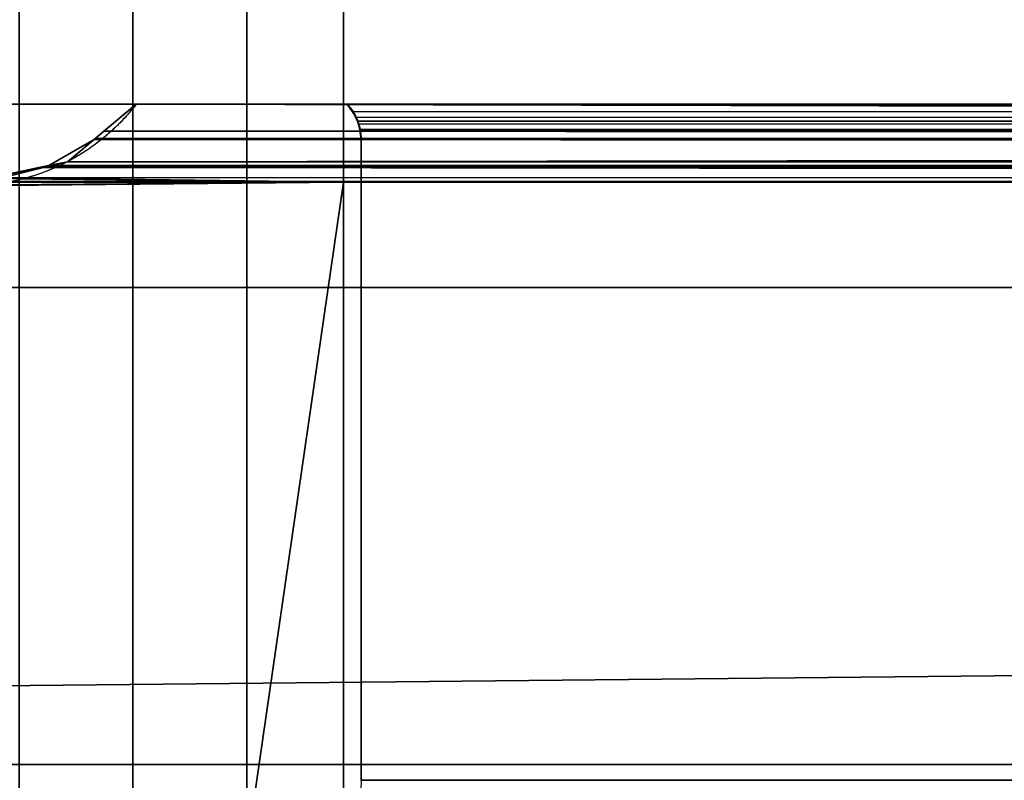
# Model space of a CAD drawing. Header units: millimetres. Extents: x -322 to 8072, y -96 to 57.
# Tile 256 of 256: x 7115 to 7138, y -38 to -20. Entities that reach past the tile are written whole.
import ezdxf

# ---------------------------------------------------------------- set-up
doc = ezdxf.new("R2010")
doc.units = ezdxf.units.MM
doc.layers.add('151', color=7, linetype='Continuous', true_color=0xffffff)

# ---------------------------------------------------------------- blocks, each defined once
blk = doc.blocks.new('UG_SURFACE_016')
at = {"layer": '151', "color": 252, "linetype": 'Continuous', "lineweight": 35}
for points in [[(8059, 0, 2017), (6941, 0, 2017), (6941, -26, 2017), (8059, -26, 2017)], [(7115.092, 0, 1415.507), (7115.092, -39.3, 1415.507), (7117.787, -39.3, 1414.95), (7117.787, 0, 1414.95)], [(7117.787, 0, 1897.05), (7117.787, -39.3, 1897.05), (7115.092, -39.3, 1896.493), (7115.092, 0, 1896.493)], [(7117.787, 0, 1414.95), (7117.787, -39.3, 1414.95), (7120.489, -39.3, 1415.475), (7120.489, 0, 1415.475)], [(7120.489, 0, 1896.525), (7120.489, -39.3, 1896.525), (7117.787, -39.3, 1897.05), (7117.787, 0, 1897.05)], [(7120.489, 0, 1415.475), (7120.489, -39.3, 1415.475), (7122.779, -23.5, 1417), (7122.779, -15.8, 1417)], [(7122.779, -15.8, 1895), (7122.779, -23.5, 1895), (7120.489, -39.3, 1896.525), (7120.489, 0, 1896.525)], [(6941, -26), (6941, -2), (8059, -2), (8059, -26)], [(7122.779, -15.8, 1895), (7877.221, -15.8, 1895), (7877.221, -23.5, 1895), (7122.779, -23.5, 1895)], [(7500, -15.8, 1417), (7122.779, -15.8, 1417), (7122.779, -23.5, 1417), (7500, -23.5, 1417)], [(7114, -17.65, 1894), (7114, -21.65, 1894), (7886, -21.65, 1894), (7886, -17.65, 1894)], [(7886, -17.65, 1418), (7886, -21.65, 1418), (7114, -21.65, 1418), (7114, -17.65, 1418)], [(7886, -21.65, 1894), (7114, -21.65, 1894), (7117.871, -21.65, 1890.128), (7882.129, -21.65, 1890.128)], [(7114, -21.65, 1894), (7114, -21.65, 1418), (7117.871, -21.65, 1421.872), (7117.871, -21.65, 1890.128)], [(7500, -21.65, 1421.872), (7117.871, -21.65, 1421.872), (7114, -21.65, 1418), (7886, -21.65, 1418)], [(7116.868, -22.49, 1891.132), (7117.104, -22.293, 1890.896), (7117.871, -21.65, 1421.872), (7116.898, -22.465, 1420.898)], [(7500, -22.545, 1420.868), (7116.898, -22.465, 1420.898), (7117.871, -21.65, 1421.872)], [(7117.104, -22.293, 1890.896), (7117.871, -21.65, 1890.128), (7117.871, -21.65, 1421.872)], [(7117.871, -21.65, 1890.128), (7117.104, -22.293, 1890.896), (7882.895, -22.329, 1890.895)], [(7117.871, -21.65, 1421.872), (7500, -21.65, 1421.872), (7500, -22.545, 1420.868)], [(7882.895, -22.329, 1890.895), (7882.129, -21.65, 1890.128), (7117.871, -21.65, 1890.128)], [(7123.013, -21.833, 1884.987), (7122.87, -21.65, 1885.13), (7877.13, -21.65, 1885.13)], [(7123.085, -21.964, 1427.085), (7122.87, -21.65, 1885.13), (7123.013, -21.833, 1884.987)], [(7123.085, -21.964, 1427.085), (7122.87, -21.65, 1426.87), (7122.87, -21.65, 1885.13)], [(7877.13, -21.65, 1885.13), (7122.87, -21.65, 1885.13), (7122.87, -21.65, 1426.87), (7500, -21.65, 1426.87)], [(7500, -22.035, 1427.116), (7122.87, -21.65, 1426.87), (7123.085, -21.964, 1427.085)], [(7500, -22.035, 1427.116), (7500, -21.65, 1426.87), (7122.87, -21.65, 1426.87)], [(7123.115, -22.054, 1884.885), (7123.013, -21.833, 1884.987), (7877.13, -21.65, 1885.13)], [(7123.115, -22.054, 1884.885), (7877.13, -21.65, 1885.13), (7876.938, -21.918, 1884.938)], [(7123.013, -21.833, 1884.987), (7123.114, -22.053, 1427.114), (7123.085, -21.964, 1427.085)], [(7123.013, -21.833, 1884.987), (7123.115, -22.054, 1884.885), (7123.114, -22.053, 1427.114)], [(7876.938, -21.918, 1884.938), (7123.116, -22.056, 1884.884), (7123.115, -22.054, 1884.885)], [(7123.116, -22.056, 1884.884), (7876.938, -21.918, 1884.938), (7876.886, -22.053, 1884.886)], [(7500, -22.049, 1427.118), (7123.085, -21.964, 1427.085), (7123.114, -22.053, 1427.114)], [(7123.085, -21.964, 1427.085), (7500, -22.049, 1427.118), (7500, -22.035, 1427.116)], [(7123.114, -22.053, 1427.114), (7123.115, -22.055, 1427.114), (7500, -22.049, 1427.118)], [(7123.115, -22.055, 1427.114), (7123.114, -22.053, 1427.114), (7123.115, -22.054, 1884.885)], [(7500, -22.049, 1427.118), (7123.115, -22.055, 1427.114), (7123.179, -22.255, 1427.179)], [(7123.115, -22.054, 1884.885), (7123.179, -22.255, 1427.179), (7123.115, -22.055, 1427.114)], [(7123.179, -22.255, 1427.179), (7123.115, -22.054, 1884.885), (7123.116, -22.056, 1884.884)], [(7876.886, -22.053, 1884.886), (7876.885, -22.056, 1884.885), (7123.116, -22.056, 1884.884)], [(7123.147, -22.123, 1884.853), (7123.116, -22.056, 1884.884), (7876.885, -22.056, 1884.885)], [(7123.179, -22.255, 1427.179), (7123.116, -22.056, 1884.884), (7123.147, -22.123, 1884.853)], [(7123.2, -22.463, 1884.8), (7123.147, -22.123, 1884.853), (7876.885, -22.056, 1884.885)], [(7123.2, -22.477, 1427.2), (7123.147, -22.123, 1884.853), (7123.2, -22.463, 1884.8)], [(7123.147, -22.123, 1884.853), (7123.2, -22.477, 1427.2), (7123.179, -22.255, 1427.179)], [(7123.179, -22.255, 1427.179), (7500, -22.477, 1427.2), (7500, -22.049, 1427.118)], [(7123.2, -22.463, 1884.8), (7876.885, -22.056, 1884.885), (7876.837, -22.181, 1884.837)], [(7883.511, -22.875, 1891.51), (7117.104, -22.293, 1890.896), (7116.868, -22.49, 1891.132)], [(7117.104, -22.293, 1890.896), (7883.511, -22.875, 1891.51), (7883.118, -22.528, 1891.118)], [(7883.118, -22.528, 1891.118), (7882.895, -22.329, 1890.895), (7117.104, -22.293, 1890.896)], [(7123.179, -22.255, 1427.179), (7123.2, -22.477, 1427.2), (7500, -22.477, 1427.2)], [(7876.837, -22.181, 1884.837), (7123.2, -22.477, 1884.8), (7123.2, -22.463, 1884.8)], [(7876.837, -22.181, 1884.837), (7876.8, -22.477, 1884.8), (7123.2, -22.477, 1884.8)], [(7115.794, -23.108, 1892.206), (7116.868, -22.49, 1420.868), (7116.241, -23.015, 1420.241)], [(7115.794, -23.108, 1892.206), (7116.241, -23.015, 1891.759), (7116.868, -22.49, 1420.868)], [(7116.241, -23.015, 1420.241), (7116.868, -22.49, 1420.868), (7116.898, -22.465, 1420.898), (7500, -22.545, 1420.868)], [(7116.241, -23.015, 1891.759), (7116.868, -22.49, 1891.132), (7116.868, -22.49, 1420.868)], [(7116.868, -22.49, 1891.132), (7116.241, -23.015, 1891.759), (7884.207, -23.106, 1892.207)], [(7116.241, -23.015, 1420.241), (7500, -22.545, 1420.868), (7500, -22.859, 1420.516)], [(7116.898, -22.465, 1420.898), (7116.868, -22.49, 1420.868), (7116.868, -22.49, 1891.132)], [(7116.868, -22.49, 1891.132), (7884.207, -23.106, 1892.207), (7883.511, -22.875, 1891.51)], [(7123.2, -22.463, 1884.8), (7123.2, -22.477, 1884.8), (7123.2, -22.477, 1427.2)], [(7876.8, -22.477, 1884.8), (7876.8, -37.677, 1884.8), (7123.2, -37.677, 1884.8), (7123.2, -22.477, 1884.8)], [(7123.2, -22.477, 1884.8), (7123.2, -37.677, 1884.8), (7123.2, -37.677, 1427.2), (7123.2, -22.477, 1427.2)], [(7500, -22.477, 1427.2), (7123.2, -22.477, 1427.2), (7123.2, -37.677, 1427.2), (7500, -37.677, 1427.2)], [(7116.241, -23.015, 1420.241), (7500, -22.859, 1420.516), (7500, -23.185, 1419.658)], [(7116.241, -23.015, 1420.241), (7115.674, -23.133, 1892.326), (7115.794, -23.108, 1892.206)], [(7116.241, -23.015, 1420.241), (7115.685, -23.151, 1419.685), (7115.674, -23.154, 1419.674), (7115.674, -23.133, 1892.326)], [(7500, -23.185, 1419.658), (7115.685, -23.151, 1419.685), (7116.241, -23.015, 1420.241)], [(7116.241, -23.015, 1891.759), (7115.794, -23.108, 1892.206), (7884.207, -23.106, 1892.207)], [(7884.331, -23.147, 1892.331), (7884.207, -23.106, 1892.207), (7115.794, -23.108, 1892.206)], [(7114.446, -23.389, 1893.554), (7115.674, -23.154, 1419.674), (7114.324, -23.486, 1418.324)], [(7500, -23.505, 1418.817), (7114.324, -23.486, 1418.324), (7115.674, -23.154, 1419.674)], [(7114.446, -23.389, 1893.554), (7115.674, -23.133, 1892.326), (7115.674, -23.154, 1419.674)], [(7115.674, -23.133, 1892.326), (7114.446, -23.389, 1893.554), (7885.539, -23.547, 1893.539)], [(7115.794, -23.108, 1892.206), (7115.674, -23.133, 1892.326), (7885.539, -23.547, 1893.539)], [(7500, -23.505, 1418.817), (7115.674, -23.154, 1419.674), (7115.685, -23.151, 1419.685)], [(7115.685, -23.151, 1419.685), (7500, -23.185, 1419.658), (7500, -23.505, 1418.817)], [(7885.539, -23.547, 1893.539), (7884.331, -23.147, 1892.331), (7115.794, -23.108, 1892.206)], [(7122.779, -23.5, 1417), (7113, -23.5, 1417), (7113.921, -23.585, 1417.921)], [(7113.566, -23.573, 1894.433), (7113, -23.5, 1895), (7122.779, -23.5, 1895)], [(7113, -39.5, 1417), (7113, -23.5, 1417), (7122.779, -23.5, 1417), (7122.779, -39.3, 1417)], [(7122.779, -39.3, 1895), (7122.779, -23.5, 1895), (7113, -23.5, 1895), (7113, -39.5, 1895)], [(7114.316, -23.416, 1893.684), (7113.566, -23.573, 1894.433), (7122.779, -23.5, 1895)], [(7122.779, -23.5, 1417), (7113.921, -23.585, 1417.921), (7114.322, -23.487, 1418.322)], [(7114.446, -23.389, 1893.554), (7114.316, -23.416, 1893.684), (7122.779, -23.5, 1895)], [(7122.779, -23.5, 1417), (7114.322, -23.487, 1418.322), (7114.324, -23.486, 1418.324)], [(7114.324, -23.486, 1418.324), (7500, -23.503, 1418.332), (7122.779, -23.5, 1417)], [(7500, -23.505, 1418.817), (7500, -23.503, 1418.332), (7114.324, -23.486, 1418.324)], [(7885.539, -23.547, 1893.539), (7114.446, -23.389, 1893.554), (7122.779, -23.5, 1895)], [(7120.489, -39.3, 1415.475), (7122.779, -39.3, 1417), (7122.779, -23.5, 1417)], [(7122.779, -23.5, 1895), (7122.779, -39.3, 1895), (7120.489, -39.3, 1896.525)], [(7500, -23.503, 1418.332), (7500, -23.5, 1417), (7122.779, -23.5, 1417)], [(7122.779, -23.5, 1895), (7877.221, -23.5, 1895), (7885.539, -23.547, 1893.539)], [(6928, -26, 2030), (6928, -39.3, 2030), (8072, -39.3, 2030), (8072, -26, 2030)], [(6928, -26, 2030), (8072, -26, 2030), (8059, -26, 2017), (6941, -26, 2017)], [(6941, -26), (8059, -26), (6928, -37.3)], [(8059, -26), (8072, -26), (8072, -37.3), (6928, -37.3)], [(6928, -37.3), (8072, -37.3), (8072, -39.3, 2), (6928, -39.3, 2)]]:
    blk.add_3dface(points, dxfattribs=at)

msp = doc.modelspace()

# ---------------------------------------------------------------- linework, layer by layer
at = {"layer": '151', "color": 253, "linetype": 'Continuous', "lineweight": -3}
for p, q in [((7122.779, -15.8, 1895), (7122.779, -23.5, 1895)), ((7122.779, -15.8, 1417), (7122.779, -23.5, 1417)), ((7114, -21.65, 1418), (7886, -21.65, 1418)), ((7886, -21.65, 1894), (7114, -21.65, 1894)), ((7123.2, -37.677, 1427.2), (7123.2, -22.477, 1427.2)), ((7123.2, -37.677, 1884.8), (7123.2, -22.477, 1884.8)), ((7122.779, -23.5, 1895), (7113, -23.5, 1895)), ((7113, -23.5, 1417), (7122.779, -23.5, 1417)), ((7122.779, -23.5, 1417), (7500, -23.5, 1417)), ((7122.779, -23.5, 1895), (7122.779, -39.3, 1895)), ((7122.779, -23.5, 1417), (7122.779, -39.3, 1417)), ((7877.221, -23.5, 1895), (7122.779, -23.5, 1895)), ((8072, -26, 2030), (6928, -26, 2030)), ((8059, -26, 2017), (6941, -26, 2017)), ((8072, -37.3), (6928, -37.3)), ((7123.2, -37.677, 1884.8), (7123.2, -37.677, 1427.2)), ((7123.2, -37.677, 1427.2), (7500, -37.677, 1427.2)), ((7876.8, -37.677, 1884.8), (7123.2, -37.677, 1884.8))]:
    msp.add_line(p, q, dxfattribs=at)
for points, weights in [([(7117.871, -21.65, 1890.129), (7117.007, -22.764, 1890.993), (7115.786, -23.515, 1892.214), (7114.377, -23.758, 1893.623), (7113, -23.5, 1895)], [0.987942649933, 0.918140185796, 0.896882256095, 0.924168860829, 1]), ([(7117.871, -21.65, 1421.871), (7117.167, -22.558, 1421.167), (7116.212, -23.234, 1420.212), (7115.09, -23.585, 1419.09), (7113.921, -23.585, 1417.921)], [0.987942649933, 0.930323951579, 0.905782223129, 0.914317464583, 0.95592967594])]:
    msp.add_rational_spline(points, weights, degree=4, dxfattribs=at)
for points, degree, knots in [([(7500, -21.65, 1421.871), (7123.082, -21.65, 1421.871), (7117.871, -21.65, 1421.871)], 1, [0, 0, 0.986365, 1, 1]), ([(7117.871, -21.65, 1890.129), (7317.871, -21.65, 1890.129), (7876.918, -21.65, 1890.129), (7882.129, -21.65, 1890.129)], 1, [0, 0, 0.261692, 0.993183, 1, 1]), ([(7122.87, -21.65, 1885.13), (7123.942, -21.65, 1885.13), (7125.014, -21.65, 1885.13), (7130.352, -21.65, 1885.13), (7134.619, -21.65, 1885.13), (7143.152, -21.65, 1885.13), (7147.419, -21.65, 1885.13), (7155.952, -21.65, 1885.13), (7160.219, -21.65, 1885.13), (7168.752, -21.65, 1885.13), (7173.019, -21.65, 1885.13), (7181.552, -21.65, 1885.13), (7185.819, -21.65, 1885.13), (7194.352, -21.65, 1885.13), (7198.619, -21.65, 1885.13), (7207.152, -21.65, 1885.13), (7211.419, -21.65, 1885.13), (7219.952, -21.65, 1885.13), (7224.219, -21.65, 1885.13), (7232.752, -21.65, 1885.13), (7237.019, -21.65, 1885.13), (7245.552, -21.65, 1885.13), (7249.819, -21.65, 1885.13), (7258.352, -21.65, 1885.13), (7262.619, -21.65, 1885.13), (7271.152, -21.65, 1885.13), (7275.419, -21.65, 1885.13), (7283.952, -21.65, 1885.13), (7288.219, -21.65, 1885.13), (7296.752, -21.65, 1885.13), (7301.019, -21.65, 1885.13), (7309.552, -21.65, 1885.13), (7313.819, -21.65, 1885.13), (7322.352, -21.65, 1885.13), (7326.619, -21.65, 1885.13), (7335.152, -21.65, 1885.13), (7339.419, -21.65, 1885.13), (7345.819, -21.65, 1885.13), (7347.952, -21.65, 1885.13), (7354.352, -21.65, 1885.13), (7358.619, -21.65, 1885.13), (7367.152, -21.65, 1885.13), (7371.419, -21.65, 1885.13), (7379.952, -21.65, 1885.13), (7384.219, -21.65, 1885.13), (7390.619, -21.65, 1885.13), (7392.752, -21.65, 1885.13), (7399.152, -21.65, 1885.13), (7403.419, -21.65, 1885.13), (7411.952, -21.65, 1885.13), (7416.219, -21.65, 1885.13), (7424.752, -21.65, 1885.13), (7429.019, -21.65, 1885.13), (7435.419, -21.65, 1885.13), (7437.552, -21.65, 1885.13), (7443.952, -21.65, 1885.13), (7448.219, -21.65, 1885.13), (7456.752, -21.65, 1885.13), (7461.019, -21.65, 1885.13), (7467.419, -21.65, 1885.13), (7469.552, -21.65, 1885.13), (7475.952, -21.65, 1885.13), (7480.219, -21.65, 1885.13), (7488.752, -21.65, 1885.13), (7493.019, -21.65, 1885.13), (7501.552, -21.65, 1885.13), (7505.819, -21.65, 1885.13), (7512.219, -21.65, 1885.13), (7514.352, -21.65, 1885.13), (7520.752, -21.65, 1885.13), (7525.019, -21.65, 1885.13), (7533.552, -21.65, 1885.13), (7537.819, -21.65, 1885.13), (7546.352, -21.65, 1885.13), (7550.619, -21.65, 1885.13), (7557.019, -21.65, 1885.13), (7559.152, -21.65, 1885.13), (7565.552, -21.65, 1885.13), (7569.819, -21.65, 1885.13), (7578.352, -21.65, 1885.13), (7582.619, -21.65, 1885.13), (7591.152, -21.65, 1885.13), (7595.419, -21.65, 1885.13), (7601.819, -21.65, 1885.13), (7603.952, -21.65, 1885.13), (7610.352, -21.65, 1885.13), (7614.619, -21.65, 1885.13), (7623.152, -21.65, 1885.13), (7627.419, -21.65, 1885.13), (7633.819, -21.65, 1885.13), (7635.952, -21.65, 1885.13), (7642.352, -21.65, 1885.13), (7646.619, -21.65, 1885.13), (7655.152, -21.65, 1885.13), (7659.419, -21.65, 1885.13), (7667.952, -21.65, 1885.13), (7672.219, -21.65, 1885.13), (7680.752, -21.65, 1885.13), (7685.019, -21.65, 1885.13), (7693.552, -21.65, 1885.13), (7697.819, -21.65, 1885.13), (7704.219, -21.65, 1885.13), (7706.352, -21.65, 1885.13), (7712.752, -21.65, 1885.13), (7717.019, -21.65, 1885.13), (7725.552, -21.65, 1885.13), (7729.819, -21.65, 1885.13), (7738.352, -21.65, 1885.13), (7742.619, -21.65, 1885.13), (7751.152, -21.65, 1885.13), (7755.419, -21.65, 1885.13), (7763.952, -21.65, 1885.13), (7768.219, -21.65, 1885.13), (7776.752, -21.65, 1885.13), (7781.019, -21.65, 1885.13), (7789.552, -21.65, 1885.13), (7793.819, -21.65, 1885.13), (7802.352, -21.65, 1885.13), (7806.619, -21.65, 1885.13), (7815.152, -21.65, 1885.13), (7819.419, -21.65, 1885.13), (7827.952, -21.65, 1885.13), (7832.219, -21.65, 1885.13), (7840.752, -21.65, 1885.13), (7845.019, -21.65, 1885.13), (7854.002, -21.65, 1885.13), (7858.719, -21.65, 1885.13), (7868.001, -21.65, 1885.13), (7872.565, -21.65, 1885.13), (7877.13, -21.65, 1885.13)], 3, [0, 0, 0, 0, 0.004263, 0.004263, 0.021234, 0.021234, 0.038204, 0.038204, 0.055174, 0.055174, 0.072145, 0.072145, 0.089115, 0.089115, 0.106085, 0.106085, 0.123055, 0.123055, 0.140026, 0.140026, 0.156996, 0.156996, 0.173966, 0.173966, 0.190936, 0.190936, 0.207907, 0.207907, 0.224877, 0.224877, 0.241847, 0.241847, 0.258817, 0.258817, 0.275788, 0.275788, 0.292758, 0.292758, 0.301243, 0.301243, 0.318213, 0.318213, 0.335184, 0.335184, 0.352154, 0.352154, 0.360639, 0.360639, 0.377609, 0.377609, 0.39458, 0.39458, 0.41155, 0.41155, 0.420035, 0.420035, 0.437005, 0.437005, 0.453976, 0.453976, 0.462461, 0.462461, 0.479431, 0.479431, 0.496401, 0.496401, 0.513371, 0.513371, 0.521857, 0.521857, 0.538827, 0.538827, 0.555797, 0.555797, 0.572767, 0.572767, 0.581252, 0.581252, 0.598223, 0.598223, 0.615193, 0.615193, 0.632163, 0.632163, 0.640648, 0.640648, 0.657619, 0.657619, 0.674589, 0.674589, 0.683074, 0.683074, 0.700044, 0.700044, 0.717015, 0.717015, 0.733985, 0.733985, 0.750955, 0.750955, 0.767925, 0.767925, 0.776411, 0.776411, 0.793381, 0.793381, 0.810351, 0.810351, 0.827321, 0.827321, 0.844292, 0.844292, 0.861262, 0.861262, 0.878232, 0.878232, 0.895202, 0.895202, 0.912173, 0.912173, 0.929143, 0.929143, 0.946113, 0.946113, 0.963083, 0.963083, 0.981844, 0.981844, 1, 1, 1, 1]), ([(7500, -21.65, 1426.87), (7499.467, -21.65, 1426.87), (7498.933, -21.65, 1426.87), (7496.267, -21.65, 1426.87), (7494.133, -21.65, 1426.87), (7489.867, -21.65, 1426.87), (7487.733, -21.65, 1426.87), (7483.467, -21.65, 1426.87), (7481.333, -21.65, 1426.87), (7477.067, -21.65, 1426.87), (7474.933, -21.65, 1426.87), (7471.733, -21.65, 1426.87), (7470.667, -21.65, 1426.87), (7467.467, -21.65, 1426.87), (7465.333, -21.65, 1426.87), (7461.067, -21.65, 1426.87), (7458.933, -21.65, 1426.87), (7454.667, -21.65, 1426.87), (7452.533, -21.65, 1426.87), (7449.333, -21.65, 1426.87), (7448.267, -21.65, 1426.87), (7445.067, -21.65, 1426.87), (7442.933, -21.65, 1426.87), (7438.667, -21.65, 1426.87), (7436.533, -21.65, 1426.87), (7432.267, -21.65, 1426.87), (7430.133, -21.65, 1426.87), (7426.933, -21.65, 1426.87), (7425.867, -21.65, 1426.87), (7422.667, -21.65, 1426.87), (7420.533, -21.65, 1426.87), (7416.267, -21.65, 1426.87), (7414.133, -21.65, 1426.87), (7410.933, -21.65, 1426.87), (7409.867, -21.65, 1426.87), (7406.667, -21.65, 1426.87), (7404.533, -21.65, 1426.87), (7400.267, -21.65, 1426.87), (7398.133, -21.65, 1426.87), (7393.867, -21.65, 1426.87), (7391.733, -21.65, 1426.87), (7388.533, -21.65, 1426.87), (7387.467, -21.65, 1426.87), (7384.267, -21.65, 1426.87), (7382.133, -21.65, 1426.87), (7377.867, -21.65, 1426.87), (7375.733, -21.65, 1426.87), (7371.467, -21.65, 1426.87), (7369.333, -21.65, 1426.87), (7365.067, -21.65, 1426.87), (7362.933, -21.65, 1426.87), (7356.533, -21.65, 1426.87), (7352.267, -21.65, 1426.87), (7343.733, -21.65, 1426.87), (7339.467, -21.65, 1426.87), (7333.067, -21.65, 1426.87), (7330.933, -21.65, 1426.87), (7324.533, -21.65, 1426.87), (7320.267, -21.65, 1426.87), (7311.733, -21.65, 1426.87), (7307.467, -21.65, 1426.87), (7298.933, -21.65, 1426.87), (7294.667, -21.65, 1426.87), (7286.133, -21.65, 1426.87), (7281.867, -21.65, 1426.87), (7273.333, -21.65, 1426.87), (7269.067, -21.65, 1426.87), (7260.533, -21.65, 1426.87), (7256.267, -21.65, 1426.87), (7247.733, -21.65, 1426.87), (7243.467, -21.65, 1426.87), (7234.933, -21.65, 1426.87), (7230.667, -21.65, 1426.87), (7222.133, -21.65, 1426.87), (7217.867, -21.65, 1426.87), (7209.333, -21.65, 1426.87), (7205.067, -21.65, 1426.87), (7196.533, -21.65, 1426.87), (7192.267, -21.65, 1426.87), (7183.733, -21.65, 1426.87), (7179.467, -21.65, 1426.87), (7170.933, -21.65, 1426.87), (7166.667, -21.65, 1426.87), (7158.133, -21.65, 1426.87), (7153.867, -21.65, 1426.87), (7145.333, -21.65, 1426.87), (7141.067, -21.65, 1426.87), (7134.058, -21.65, 1426.87), (7131.317, -21.65, 1426.87), (7126.673, -21.65, 1426.87), (7124.771, -21.65, 1426.87), (7122.87, -21.65, 1426.87)], 3, [0, 0, 0, 0, 0.004243, 0.004243, 0.021213, 0.021213, 0.038183, 0.038183, 0.055153, 0.055153, 0.072124, 0.072124, 0.080609, 0.080609, 0.097579, 0.097579, 0.114549, 0.114549, 0.13152, 0.13152, 0.140005, 0.140005, 0.156975, 0.156975, 0.173945, 0.173945, 0.190915, 0.190915, 0.199401, 0.199401, 0.216371, 0.216371, 0.233341, 0.233341, 0.241826, 0.241826, 0.258797, 0.258797, 0.275767, 0.275767, 0.292737, 0.292737, 0.301222, 0.301222, 0.318192, 0.318192, 0.335163, 0.335163, 0.352133, 0.352133, 0.369103, 0.369103, 0.403044, 0.403044, 0.436984, 0.436984, 0.453955, 0.453955, 0.487895, 0.487895, 0.521836, 0.521836, 0.555776, 0.555776, 0.589717, 0.589717, 0.623657, 0.623657, 0.657598, 0.657598, 0.691538, 0.691538, 0.725479, 0.725479, 0.759419, 0.759419, 0.79336, 0.79336, 0.8273, 0.8273, 0.861241, 0.861241, 0.895181, 0.895181, 0.929122, 0.929122, 0.963063, 0.963063, 0.984872, 0.984872, 1, 1, 1, 1]), ([(7122.87, -21.65, 1426.87), (7122.87, -21.65, 1427.355), (7122.87, -21.65, 1427.84), (7122.87, -21.65, 1430.458), (7122.87, -21.65, 1432.591), (7122.87, -21.65, 1438.991), (7122.87, -21.65, 1443.258), (7122.87, -21.65, 1449.658), (7122.87, -21.65, 1451.791), (7122.87, -21.65, 1456.058), (7122.87, -21.65, 1458.191), (7122.87, -21.65, 1462.458), (7122.87, -21.65, 1464.591), (7122.87, -21.65, 1468.858), (7122.87, -21.65, 1470.991), (7122.87, -21.65, 1475.258), (7122.87, -21.65, 1477.391), (7122.87, -21.65, 1481.658), (7122.87, -21.65, 1483.791), (7122.87, -21.65, 1488.058), (7122.87, -21.65, 1490.191), (7122.87, -21.65, 1496.591), (7122.87, -21.65, 1500.858), (7122.87, -21.65, 1507.258), (7122.87, -21.65, 1509.391), (7122.87, -21.65, 1513.658), (7122.87, -21.65, 1515.791), (7122.87, -21.65, 1520.058), (7122.87, -21.65, 1522.191), (7122.87, -21.65, 1526.458), (7122.87, -21.65, 1528.591), (7122.87, -21.65, 1532.858), (7122.87, -21.65, 1534.991), (7122.87, -21.65, 1539.258), (7122.87, -21.65, 1541.391), (7122.87, -21.65, 1545.658), (7122.87, -21.65, 1547.791), (7122.87, -21.65, 1554.191), (7122.87, -21.65, 1558.458), (7122.87, -21.65, 1564.858), (7122.87, -21.65, 1566.991), (7122.87, -21.65, 1571.258), (7122.87, -21.65, 1573.391), (7122.87, -21.65, 1577.658), (7122.87, -21.65, 1579.791), (7122.87, -21.65, 1584.058), (7122.87, -21.65, 1586.191), (7122.87, -21.65, 1590.458), (7122.87, -21.65, 1592.591), (7122.87, -21.65, 1596.858), (7122.87, -21.65, 1598.991), (7122.87, -21.65, 1603.258), (7122.87, -21.65, 1605.391), (7122.87, -21.65, 1609.658), (7122.87, -21.65, 1611.791), (7122.87, -21.65, 1618.191), (7122.87, -21.65, 1622.458), (7122.87, -21.65, 1628.858), (7122.87, -21.65, 1630.991), (7122.87, -21.65, 1635.258), (7122.87, -21.65, 1637.391), (7122.87, -21.65, 1641.658), (7122.87, -21.65, 1643.791), (7122.87, -21.65, 1648.058), (7122.87, -21.65, 1650.191), (7122.87, -21.65, 1654.458), (7122.87, -21.65, 1656.591), (7122.87, -21.65, 1660.858), (7122.87, -21.65, 1662.991), (7122.87, -21.65, 1667.258), (7122.87, -21.65, 1669.391), (7122.87, -21.65, 1675.791), (7122.87, -21.65, 1680.058), (7122.87, -21.65, 1686.458), (7122.87, -21.65, 1688.591), (7122.87, -21.65, 1692.858), (7122.87, -21.65, 1694.991), (7122.87, -21.65, 1699.258), (7122.87, -21.65, 1701.391), (7122.87, -21.65, 1705.658), (7122.87, -21.65, 1707.791), (7122.87, -21.65, 1712.058), (7122.87, -21.65, 1714.191), (7122.87, -21.65, 1718.458), (7122.87, -21.65, 1720.591), (7122.87, -21.65, 1724.858), (7122.87, -21.65, 1726.991), (7122.87, -21.65, 1733.391), (7122.87, -21.65, 1737.658), (7122.87, -21.65, 1744.058), (7122.87, -21.65, 1746.191), (7122.87, -21.65, 1750.458), (7122.87, -21.65, 1752.591), (7122.87, -21.65, 1756.858), (7122.87, -21.65, 1758.991), (7122.87, -21.65, 1763.258), (7122.87, -21.65, 1765.391), (7122.87, -21.65, 1769.658), (7122.87, -21.65, 1771.791), (7122.87, -21.65, 1776.058), (7122.87, -21.65, 1778.191), (7122.87, -21.65, 1782.458), (7122.87, -21.65, 1784.591), (7122.87, -21.65, 1788.858), (7122.87, -21.65, 1790.991), (7122.87, -21.65, 1797.391), (7122.87, -21.65, 1801.658), (7122.87, -21.65, 1808.058), (7122.87, -21.65, 1810.191), (7122.87, -21.65, 1814.458), (7122.87, -21.65, 1816.591), (7122.87, -21.65, 1820.858), (7122.87, -21.65, 1822.991), (7122.87, -21.65, 1827.258), (7122.87, -21.65, 1829.391), (7122.87, -21.65, 1833.658), (7122.87, -21.65, 1835.791), (7122.87, -21.65, 1840.058), (7122.87, -21.65, 1842.191), (7122.87, -21.65, 1846.458), (7122.87, -21.65, 1848.591), (7122.87, -21.65, 1854.991), (7122.87, -21.65, 1859.258), (7122.87, -21.65, 1865.658), (7122.87, -21.65, 1867.791), (7122.87, -21.65, 1872.058), (7122.87, -21.65, 1874.191), (7122.87, -21.65, 1879.26), (7122.87, -21.65, 1882.195), (7122.87, -21.65, 1885.13)], 3, [0, 0, 0, 0, 0.003175, 0.003175, 0.017141, 0.017141, 0.045073, 0.045073, 0.059039, 0.059039, 0.073004, 0.073004, 0.08697, 0.08697, 0.100936, 0.100936, 0.114902, 0.114902, 0.128868, 0.128868, 0.142834, 0.142834, 0.170765, 0.170765, 0.184731, 0.184731, 0.198697, 0.198697, 0.212663, 0.212663, 0.226629, 0.226629, 0.240595, 0.240595, 0.254561, 0.254561, 0.268526, 0.268526, 0.296458, 0.296458, 0.310424, 0.310424, 0.32439, 0.32439, 0.338356, 0.338356, 0.352322, 0.352322, 0.366287, 0.366287, 0.380253, 0.380253, 0.394219, 0.394219, 0.408185, 0.408185, 0.436117, 0.436117, 0.450083, 0.450083, 0.464048, 0.464048, 0.478014, 0.478014, 0.49198, 0.49198, 0.505946, 0.505946, 0.519912, 0.519912, 0.533878, 0.533878, 0.561809, 0.561809, 0.575775, 0.575775, 0.589741, 0.589741, 0.603707, 0.603707, 0.617673, 0.617673, 0.631639, 0.631639, 0.645605, 0.645605, 0.65957, 0.65957, 0.687502, 0.687502, 0.701468, 0.701468, 0.715434, 0.715434, 0.7294, 0.7294, 0.743366, 0.743366, 0.757331, 0.757331, 0.771297, 0.771297, 0.785263, 0.785263, 0.799229, 0.799229, 0.827161, 0.827161, 0.841127, 0.841127, 0.855092, 0.855092, 0.869058, 0.869058, 0.883024, 0.883024, 0.89699, 0.89699, 0.910956, 0.910956, 0.924922, 0.924922, 0.952853, 0.952853, 0.966819, 0.966819, 0.980785, 0.980785, 1, 1, 1, 1]), ([(7123.2, -37.677, 1884.8), (7123.2, -38.1, 1884.8), (7123.069, -38.514, 1884.931), (7122.676, -39.15, 1885.324), (7122.421, -39.388, 1885.579), (7122.144, -39.556, 1885.856)], 3, [0, 0, 0, 0, 0.5, 0.5, 1, 1, 1, 1])]:
    msp.add_open_spline(points, degree=degree, knots=knots, dxfattribs=at)
for points, degree in [([(7117.871, -21.65, 1421.871), (7117.871, -21.65, 1890.129)], 1), ([(7122.87, -21.65, 1885.13), (7123.056, -21.846, 1884.944), (7123.2, -22.144, 1884.8), (7123.2, -22.477, 1884.8)], 3), ([(7122.87, -21.65, 1426.87), (7123.057, -21.847, 1427.057), (7123.2, -22.15, 1427.2), (7123.2, -22.477, 1427.2)], 3), ([(7123.2, -22.477, 1884.8), (7123.2, -22.477, 1732.267), (7123.2, -22.477, 1579.733), (7123.2, -22.477, 1427.2)], 3), ([(7876.8, -22.477, 1884.8), (7625.6, -22.477, 1884.8), (7374.4, -22.477, 1884.8), (7123.2, -22.477, 1884.8)], 3), ([(7123.2, -22.477, 1427.2), (7248.8, -22.477, 1427.2), (7374.4, -22.477, 1427.2), (7500, -22.477, 1427.2)], 3)]:
    msp.add_open_spline(points, degree=degree, dxfattribs=at)

# ---------------------------------------------------------------- block references
msp.add_blockref('UG_SURFACE_016', (0, 0), dxfattribs=at)

doc.saveas('drawing.dxf')
